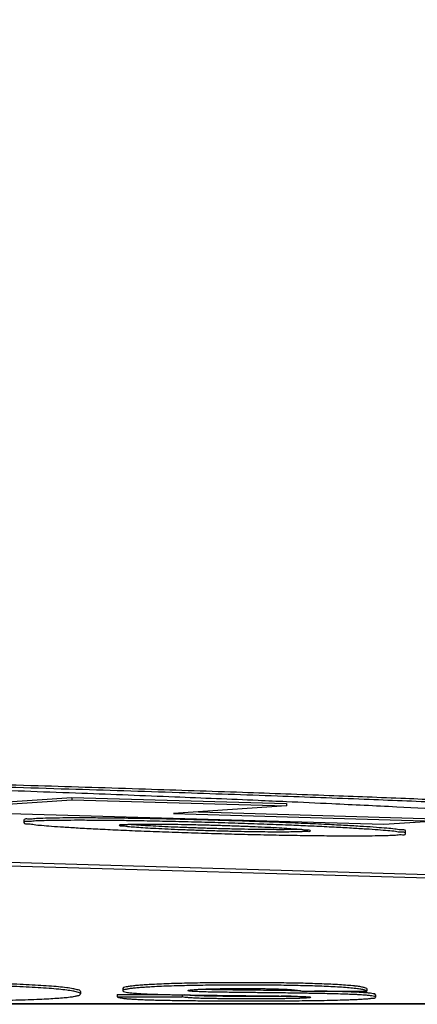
# Model space of a CAD drawing. Extents: x 0 to 594, y 0 to 420.
# Tile 9 of 57: x 66.84 to 68.51, y 284.06 to 288.19. Entities that reach past the tile are written whole.
import ezdxf

# ---------------------------------------------------------------- set-up
doc = ezdxf.new("R2010")
doc.units = 0
doc.header["$LTSCALE"] = 32.67
doc.linetypes.add('PHANTOM', pattern=[0.8, 0.45, -0.05, 0.1, -0.05, 0.1, -0.05])
doc.layers.get('0').update_dxf_attribs({"linetype": 'CONTINUOUS'})
doc.layers.add('CRV', color=7, linetype='CONTINUOUS')
doc.layers.add('PARAM_DIM', color=7, linetype='CONTINUOUS')
doc.styles.get("Standard").update_dxf_attribs({"font": 'txt', "width": 0.8})
doc.dimstyles.new('DIMSTYLE_8', dxfattribs={"dimtxt": 3.8, "dimasz": 1.8, "dimexe": 0.18, "dimexo": 0.0625, "dimgap": 0.09, "dimtad": 1, "dimlfac": 10, "dimtxsty": 'STANDARD', "dimblk": 'OPEN', "dimblk1": 'OPEN', "dimblk2": 'OPEN', "dimcen": 0.09, "dimazin": 3, "dimtp": 0.01, "dimtm": 0.01, "dimtfac": 1, "dimtofl": 0, "dimtmove": 0, "dimatfit": 3, "dimtolj": 1})

# ---------------------------------------------------------------- blocks, each defined once
blk = doc.blocks.new('_OPEN')
at = {"color": 0, "linetype": 'BYBLOCK'}
for p, q in [((0, 0), (-1, 0.342)), ((-1, -0.342), (0, 0)), ((-1, 0), (0, 0))]:
    blk.add_line(p, q, dxfattribs=at)
blk = doc.blocks.new('*D46')
at = {"layer": 'PARAM_DIM', "color": 2, "linetype": 'CONTINUOUS'}
blk.add_line((37.6769, 243.7127), (125.2128, 292.0601), dxfattribs=at)
at = {"layer": 'PARAM_DIM', "color": 2, "linetype": 'CONTINUOUS', "xscale": 1.8, "yscale": 1.8, "zscale": 1.8, "rotation": 208.912529}
blk.add_blockref('_OPEN', (37.6769, 243.7127), dxfattribs=at)

msp = doc.modelspace()

# ---------------------------------------------------------------- linework, layer by layer
at = {"color": 7, "linetype": 'CONTINUOUS'}
for p, q in [((25.03329, 285.84821), (69.99573, 284.54876)), ((25.03371, 285.86265), (69.99615, 284.5632)), ((66.37128, 284.88108), (67.06282, 284.92747)), ((67.06282, 284.92747), (67.06282, 284.91746)), ((67.06282, 284.92747), (67.96282, 284.90146)), ((66.37128, 284.87106), (67.06282, 284.91746)), ((67.06282, 284.91746), (67.96282, 284.89145)), ((67.96282, 284.89145), (67.48966, 284.8597)), ((67.96282, 284.90146), (67.96282, 284.89145)), ((68.37128, 284.81326), (66.37128, 284.87106)), ((67.48966, 284.8597), (68.58966, 284.82791)), ((67.59395, 284.8667), (68.58966, 284.83792)), ((66.86282, 284.83193), (66.86282, 284.82192)), ((68.58966, 284.82791), (68.37128, 284.81326)), ((68.46282, 284.77568), (68.46282, 284.78569)), ((67.09944, 284.11338), (67.09944, 284.10335)), ((67.25304, 284.1011), (67.25304, 284.09108)), ((67.25304, 284.1011), (67.45185, 284.1011)), ((67.27758, 284.12668), (67.27758, 284.11665)), ((67.5257, 284.09965), (67.5257, 284.09108)), ((68.02739, 284.11563), (68.30004, 284.11563)), ((68.30004, 284.12567), (68.30004, 284.11563)), ((68.3364, 284.10042), (68.3364, 284.0904)), ((64.21282, 284.06326), (132.71282, 284.06326)), ((132.71282, 284.06015), (64.21282, 284.06015)), ((67.25304, 284.09108), (67.5257, 284.09108))]:
    msp.add_line(p, q, dxfattribs=at)
for points, knots in [([(70.00423, 284.83281), (69.98429, 284.83534), (69.93908, 284.8403), (69.86295, 284.84731), (69.76984, 284.85472), (69.65795, 284.8626), (69.52498, 284.87102), (69.36847, 284.88004), (69.18599, 284.88966), (68.97436, 284.89996), (68.72991, 284.91097), (68.44887, 284.92272), (68.12794, 284.93519), (67.76471, 284.94832), (67.35782, 284.962), (66.90818, 284.97603), (66.41875, 284.99015), (65.89611, 285.00405), (65.34961, 285.01735), (64.79075, 285.0297), (64.41537, 285.03713), (64.2276, 285.04062)], [0, 0, 0, 0, 0.0104301, 0.0236017, 0.0396682, 0.0589014, 0.0818051, 0.1088101, 0.1402522, 0.1766283, 0.2187613, 0.2672291, 0.3225972, 0.385426, 0.4558376, 0.5338628, 0.6188691, 0.7099224, 0.8051693, 0.9025433, 1, 1, 1, 1]), ([(64.2276, 285.03061), (64.39344, 285.02691), (64.7276, 285.01902), (65.22872, 285.00594), (65.72606, 284.99174), (66.20853, 284.97677), (66.66665, 284.9614), (67.09248, 284.94599), (67.48131, 284.93084), (67.76727, 284.91886), (67.92346, 284.91196), (67.96321, 284.91017)], [0, 0, 0, 0, 0.133144, 0.2682927, 0.4023574, 0.5324969, 0.6557318, 0.77027, 0.8745144, 0.9680597, 1, 1, 1, 1]), ([(70.00313, 284.82294), (69.98222, 284.82558), (69.93418, 284.8308), (69.85267, 284.83819), (69.75172, 284.84606), (69.62937, 284.85449), (69.48291, 284.86353), (69.30953, 284.87324), (69.10605, 284.88365), (68.86853, 284.89483), (68.5926, 284.90682), (68.27395, 284.91963), (67.90933, 284.93322), (67.49647, 284.94746), (67.03553, 284.96217), (66.52917, 284.97707), (65.98404, 284.99181), (65.41057, 285.00594), (64.82183, 285.01906), (64.42583, 285.02692), (64.2276, 285.03061)], [0, 0, 0, 0, 0.0109368, 0.0250766, 0.0424803, 0.0634916, 0.0887278, 0.1186398, 0.1536198, 0.1944779, 0.2420535, 0.2969709, 0.3599979, 0.4314313, 0.5113816, 0.5993628, 0.6943556, 0.7944226, 0.8970964, 1, 1, 1, 1]), ([(67.96321, 284.91017), (68.02671, 284.90733), (68.18078, 284.90026), (68.41322, 284.88893), (68.64821, 284.87652), (68.84705, 284.86507), (69.01213, 284.85465), (69.14755, 284.84521), (69.25817, 284.8366), (69.34824, 284.82867), (69.42064, 284.82121), (69.47694, 284.81432), (69.51701, 284.80763), (69.53853, 284.80293), (69.54608, 284.79969)], [0, 0, 0, 0, 0.1200879, 0.2914337, 0.4396994, 0.5647097, 0.6677642, 0.7522426, 0.8211952, 0.8774127, 0.9230671, 0.958748, 0.984481, 1, 1, 1, 1]), ([(68.46282, 284.78569), (68.46282, 284.79274), (68.43778, 284.78978), (68.41622, 284.79575), (68.38032, 284.79786), (68.3374, 284.80175), (68.28286, 284.80528), (68.21708, 284.80927), (68.13853, 284.8134), (68.0474, 284.8177), (67.94528, 284.82198), (67.83526, 284.82608), (67.72057, 284.82987), (67.60439, 284.83323), (67.48975, 284.83607), (67.37982, 284.83831), (67.27784, 284.83993), (67.18685, 284.8409), (67.10841, 284.8413), (67.04272, 284.84112), (66.98822, 284.84074), (66.94533, 284.83934), (66.9094, 284.83929), (66.89027, 284.83512), (66.8717, 284.83754), (66.86754, 284.83668)], [0, 0, 0, 0, 0.0132555, 0.0288207, 0.0501533, 0.0773973, 0.1112834, 0.1524923, 0.2015819, 0.2592362, 0.3241911, 0.3938954, 0.4664202, 0.5401322, 0.612604, 0.6822137, 0.7470326, 0.804527, 0.8534692, 0.8945575, 0.928339, 0.9554907, 0.9767371, 0.9922144, 1, 1, 1, 1]), ([(66.86282, 284.82192), (66.86282, 284.8153), (66.88625, 284.81787), (66.90653, 284.81226), (66.94028, 284.81017), (66.9807, 284.80644), (67.03191, 284.80304), (67.09324, 284.79923), (67.16575, 284.79531), (67.24942, 284.79123), (67.34335, 284.78714), (67.44527, 284.78316), (67.55261, 284.77942), (67.66267, 284.77603), (67.7727, 284.77306), (67.87997, 284.7706), (67.98183, 284.76868), (68.07576, 284.76734), (68.15953, 284.76658), (68.2322, 284.7663), (68.29369, 284.76657), (68.34502, 284.76702), (68.38547, 284.76841), (68.41925, 284.76857), (68.43933, 284.77294), (68.46282, 284.76918), (68.46282, 284.77568)], [0, 0, 0, 0, 0.0123915, 0.0268992, 0.0468611, 0.0724127, 0.1041376, 0.1424535, 0.1876041, 0.2400097, 0.299272, 0.3635735, 0.4309375, 0.500317, 0.5696798, 0.6369713, 0.7011667, 0.7603776, 0.8128005, 0.8579962, 0.8963434, 0.9280768, 0.9535849, 0.9734477, 0.9878352, 1, 1, 1, 1]), ([(67.26295, 284.83003), (67.25739, 284.8301), (67.22382, 284.8305), (67.16611, 284.83103), (67.09344, 284.8313), (67.03195, 284.83104), (66.98062, 284.83059), (66.94017, 284.8292), (66.90638, 284.82904), (66.89157, 284.82581), (66.88182, 284.82629)], [0, 0, 0, 0, 0.0438037, 0.2641818, 0.4541771, 0.6153829, 0.7487849, 0.856017, 0.939517, 1, 1, 1, 1]), ([(68.04704, 284.7843), (68.03854, 284.78503), (68.02588, 284.78225), (67.99668, 284.78267), (67.96224, 284.78186), (67.91968, 284.78198), (67.87084, 284.78228), (67.81607, 284.78303), (67.75674, 284.78415), (67.69454, 284.78565), (67.63138, 284.78747), (67.56915, 284.78957), (67.50976, 284.79188), (67.45494, 284.7943), (67.40604, 284.79683), (67.36342, 284.79917), (67.32892, 284.80197), (67.29973, 284.80323), (67.28267, 284.80797), (67.26282, 284.80497), (67.26282, 284.81036)], [0, 0, 0, 0, 0.0253261, 0.060275, 0.1050847, 0.1593852, 0.2219764, 0.2919309, 0.3685088, 0.4486991, 0.5295614, 0.6098714, 0.6865529, 0.7566107, 0.8193905, 0.8738745, 0.9188176, 0.9539159, 0.9794066, 1, 1, 1, 1]), ([(68.06324, 284.80689), (68.03716, 284.80807), (67.97675, 284.81068), (67.88037, 284.81444), (67.77303, 284.81818), (67.66297, 284.82158), (67.55294, 284.82454), (67.44567, 284.82701), (67.34938, 284.82882), (67.28902, 284.8297), (67.26295, 284.83003)], [0, 0, 0, 0, 0.0978374, 0.2265533, 0.3613995, 0.5002804, 0.6391278, 0.7738289, 0.9023324, 1, 1, 1, 1]), ([(67.2786, 284.81331), (67.28709, 284.81258), (67.29976, 284.81535), (67.32896, 284.81494), (67.3634, 284.81574), (67.40596, 284.81562), (67.4548, 284.81533), (67.50957, 284.81458), (67.5689, 284.81346), (67.6311, 284.81196), (67.69425, 284.81013), (67.75649, 284.80804), (67.81588, 284.80573), (67.8707, 284.80331), (67.9196, 284.80078), (67.96222, 284.79844), (67.99671, 284.79564), (68.02591, 284.79437), (68.03864, 284.79084), (68.04711, 284.79109)], [0, 0, 0, 0, 0.0258587, 0.0615424, 0.1072943, 0.1627365, 0.2266437, 0.2980692, 0.3762573, 0.4581337, 0.5406961, 0.6226948, 0.7009886, 0.7725195, 0.8366193, 0.892249, 0.938137, 0.9739733, 1, 1, 1, 1]), ([(68.02767, 284.79329), (68.02753, 284.79327), (68.01908, 284.79236), (67.99676, 284.79268), (67.96234, 284.79187), (67.91977, 284.79199), (67.87094, 284.79229), (67.81618, 284.79304), (67.75683, 284.79416), (67.69462, 284.79565), (67.63144, 284.79748), (67.5692, 284.79958), (67.5098, 284.80189), (67.45496, 284.80431), (67.40605, 284.80684), (67.36343, 284.80918), (67.32893, 284.81198), (67.30661, 284.81295), (67.29813, 284.81435), (67.29798, 284.81438)], [0, 0, 0, 0, 0.0006417, 0.0382091, 0.0863564, 0.144755, 0.2120883, 0.2872831, 0.3696315, 0.4559284, 0.5429102, 0.6292624, 0.7117466, 0.7871237, 0.8546366, 0.9132258, 0.961569, 0.9993123, 1, 1, 1, 1]), ([(68.44373, 284.78116), (68.43402, 284.78122), (68.41911, 284.78534), (68.38536, 284.78743), (68.34494, 284.79116), (68.29373, 284.79457), (68.2324, 284.79838), (68.15988, 284.8023), (68.10229, 284.8051), (68.06878, 284.80664), (68.06324, 284.80689)], [0, 0, 0, 0, 0.0609554, 0.1448274, 0.252185, 0.3854802, 0.5464683, 0.7361727, 0.9563602, 1, 1, 1, 1]), ([(66.92221, 284.13956), (66.90563, 284.14056), (66.87152, 284.14241), (66.8192, 284.14472), (66.76486, 284.14663), (66.70915, 284.14814), (66.6522, 284.14928), (66.59362, 284.15007), (66.53258, 284.15055), (66.49097, 284.15065), (66.4696, 284.15065)], [0, 0, 0, 0, 0.1100714, 0.2263337, 0.3469586, 0.4702594, 0.5955795, 0.7243511, 0.858405, 1, 1, 1, 1]), ([(66.92221, 284.12952), (66.90561, 284.13052), (66.87145, 284.13237), (66.81905, 284.13468), (66.76462, 284.13659), (66.70883, 284.1381), (66.65185, 284.13924), (66.59331, 284.14003), (66.53239, 284.14051), (66.4909, 284.14061), (66.4696, 284.14061)], [0, 0, 0, 0, 0.1102139, 0.2266582, 0.3474979, 0.4709923, 0.5964148, 0.7251087, 0.8588837, 1, 1, 1, 1]), ([(67.09944, 284.11338), (67.09944, 284.1186), (67.08319, 284.12178), (67.06611, 284.1262), (67.03897, 284.12981), (67.00599, 284.13345), (66.96597, 284.13674), (66.93736, 284.13864), (66.92221, 284.13956)], [0, 0, 0, 0, 0.0867507, 0.1898448, 0.3354871, 0.5231546, 0.7479404, 1, 1, 1, 1]), ([(67.40936, 284.14365), (67.39967, 284.14314), (67.38122, 284.14211), (67.35512, 284.14033), (67.33217, 284.13842), (67.31326, 284.13635), (67.29754, 284.13429), (67.28742, 284.13171), (67.27758, 284.12989), (67.27758, 284.12668)], [0, 0, 0, 0, 0.2176097, 0.414184, 0.5870196, 0.7319437, 0.8461518, 0.928121, 1, 1, 1, 1]), ([(67.77472, 284.15065), (67.75684, 284.15065), (67.72239, 284.15059), (67.67232, 284.15031), (67.62512, 284.14983), (67.57977, 284.14916), (67.53558, 284.14825), (67.49235, 284.14708), (67.45036, 284.14559), (67.42283, 284.14434), (67.40936, 284.14365)], [0, 0, 0, 0, 0.1468392, 0.2827739, 0.4110054, 0.5343043, 0.6551049, 0.7737864, 0.889313, 1, 1, 1, 1]), ([(67.77472, 284.14061), (67.75679, 284.14061), (67.72226, 284.14055), (67.67211, 284.14026), (67.62489, 284.13978), (67.57956, 284.13911), (67.53542, 284.1382), (67.49224, 284.13703), (67.4503, 284.13555), (67.42281, 284.1343), (67.40936, 284.1336)], [0, 0, 0, 0, 0.1472429, 0.2834002, 0.4116842, 0.5348791, 0.6555297, 0.7740697, 0.8894779, 1, 1, 1, 1]), ([(68.1489, 284.1439), (68.1365, 284.14451), (68.11116, 284.14561), (68.07257, 284.14695), (68.03298, 284.14803), (67.99292, 284.14889), (67.95243, 284.14955), (67.91111, 284.15004), (67.86812, 284.15039), (67.82248, 284.15061), (67.79105, 284.15065), (67.77472, 284.15065)], [0, 0, 0, 0, 0.0994671, 0.2033139, 0.3095422, 0.4169042, 0.5244987, 0.6341078, 0.7481092, 0.8691252, 1, 1, 1, 1]), ([(68.1489, 284.13386), (68.13646, 284.13447), (68.11104, 284.13558), (68.07231, 284.13692), (68.03258, 284.138), (67.99237, 284.13885), (67.95178, 284.13951), (67.91044, 284.14), (67.86754, 284.14035), (67.82214, 284.14056), (67.79092, 284.14061), (67.77472, 284.14061)], [0, 0, 0, 0, 0.0997686, 0.2039801, 0.3106103, 0.4183859, 0.5263146, 0.636014, 0.7497795, 0.8701782, 1, 1, 1, 1]), ([(68.24824, 284.13687), (68.23858, 284.13783), (68.21784, 284.13966), (68.18472, 284.14199), (68.16126, 284.14329), (68.1489, 284.1439)], [0, 0, 0, 0, 0.2922282, 0.6270847, 1, 1, 1, 1]), ([(68.30004, 284.12567), (68.29761, 284.12723), (68.29078, 284.12991), (68.28092, 284.13228), (68.27033, 284.13416), (68.26399, 284.13505), (68.26052, 284.13549)], [0, 0, 0, 0, 0.2122613, 0.5306074, 0.7437687, 1, 1, 1, 1]), ([(67.08608, 284.1113), (67.07892, 284.11286), (67.0663, 284.11613), (67.03924, 284.11975), (67.00628, 284.12339), (66.96616, 284.12669), (66.93745, 284.1286), (66.92221, 284.12952)], [0, 0, 0, 0, 0.1123106, 0.2712391, 0.4763121, 0.7226434, 1, 1, 1, 1]), ([(66.92858, 284.08167), (66.94129, 284.08224), (66.96549, 284.08342), (66.99964, 284.0855), (67.02952, 284.08781), (67.054, 284.09034), (67.07408, 284.09304), (67.08722, 284.09622), (67.09944, 284.0992), (67.09944, 284.10335)], [0, 0, 0, 0, 0.2198023, 0.4181501, 0.5914162, 0.7355577, 0.8480842, 0.9283427, 1, 1, 1, 1]), ([(67.27758, 284.11665), (67.27758, 284.11345), (67.28769, 284.11211), (67.29308, 284.11064), (67.29662, 284.11007)], [0, 0, 0, 0, 0.4709539, 1, 1, 1, 1]), ([(67.40936, 284.1336), (67.4012, 284.13318), (67.38527, 284.1323), (67.36224, 284.13079), (67.34087, 284.12916), (67.322, 284.12727), (67.30475, 284.12546), (67.29614, 284.12336), (67.29066, 284.12265)], [0, 0, 0, 0, 0.2054477, 0.4011295, 0.5811817, 0.7425485, 0.8837311, 1, 1, 1, 1]), ([(67.29662, 284.11007), (67.30281, 284.10908), (67.31733, 284.10736), (67.33189, 284.1062), (67.34022, 284.10563)], [0, 0, 0, 0, 0.428785, 1, 1, 1, 1]), ([(67.34022, 284.10563), (67.34433, 284.10535), (67.35283, 284.10482), (67.36588, 284.10413), (67.3795, 284.1035), (67.39351, 284.10293), (67.4079, 284.1024), (67.42278, 284.10192), (67.43843, 284.10145), (67.44916, 284.10116), (67.4547, 284.10102)], [0, 0, 0, 0, 0.1079799, 0.2227822, 0.3422861, 0.4649476, 0.5899721, 0.7191189, 0.8548728, 1, 1, 1, 1]), ([(67.4547, 284.10102), (67.46406, 284.10078), (67.48289, 284.10038), (67.51132, 284.09987), (67.53995, 284.09942), (67.5686, 284.09901), (67.59728, 284.09863), (67.62653, 284.09826), (67.65723, 284.09789), (67.6904, 284.09751), (67.72709, 284.09711), (67.75284, 284.09684), (67.76648, 284.0967)], [0, 0, 0, 0, 0.0900638, 0.1812144, 0.2736293, 0.3655502, 0.4568289, 0.5496204, 0.6469521, 0.7522231, 0.8687796, 1, 1, 1, 1]), ([(67.62456, 284.09458), (67.61556, 284.09479), (67.59848, 284.09526), (67.57463, 284.09626), (67.55446, 284.09752), (67.5424, 284.09866), (67.5371, 284.09932)], [0, 0, 0, 0, 0.3082373, 0.5851061, 0.8173231, 1, 1, 1, 1]), ([(67.55023, 284.11738), (67.55023, 284.11981), (67.55861, 284.11939), (67.56289, 284.12042), (67.56546, 284.12081)], [0, 0, 0, 0, 0.4653366, 1, 1, 1, 1]), ([(67.5975, 284.11275), (67.59269, 284.11294), (67.58325, 284.11336), (67.57381, 284.11389), (67.56918, 284.11419)], [0, 0, 0, 0, 0.5089025, 1, 1, 1, 1]), ([(67.57675, 284.1218), (67.58151, 284.12211), (67.59158, 284.12284), (67.6019, 284.12332), (67.60749, 284.12358)], [0, 0, 0, 0, 0.4543423, 1, 1, 1, 1]), ([(67.64206, 284.11145), (67.63704, 284.11155), (67.62707, 284.11178), (67.61222, 284.11221), (67.60238, 284.11255), (67.5975, 284.11275)], [0, 0, 0, 0, 0.3377684, 0.6708636, 1, 1, 1, 1]), ([(67.62712, 284.12182), (67.62218, 284.12195), (67.61234, 284.12223), (67.6025, 284.12258), (67.5976, 284.12278)], [0, 0, 0, 0, 0.5020521, 1, 1, 1, 1]), ([(67.60749, 284.12358), (67.61406, 284.12388), (67.62752, 284.12439), (67.648, 284.12497), (67.66895, 284.12541), (67.6901, 284.12573), (67.71154, 284.12597), (67.73371, 284.12614), (67.75727, 284.12624), (67.77352, 284.12626), (67.78199, 284.12626)], [0, 0, 0, 0, 0.1130311, 0.2314978, 0.3521424, 0.4732642, 0.5949734, 0.7207168, 0.8543561, 1, 1, 1, 1]), ([(67.75767, 284.09302), (67.74839, 284.09306), (67.7301, 284.09316), (67.70297, 284.09337), (67.67641, 284.09366), (67.65033, 284.09405), (67.63309, 284.09439), (67.62456, 284.09458)], [0, 0, 0, 0, 0.2092052, 0.4121431, 0.611515, 0.8077242, 1, 1, 1, 1]), ([(67.65734, 284.12119), (67.65227, 284.12127), (67.6422, 284.12146), (67.63213, 284.1217), (67.62712, 284.12182)], [0, 0, 0, 0, 0.503325, 1, 1, 1, 1]), ([(67.77633, 284.11953), (67.75582, 284.11977), (67.71616, 284.12027), (67.67649, 284.12087), (67.65734, 284.12119)], [0, 0, 0, 0, 0.517073, 1, 1, 1, 1]), ([(67.84186, 284.1088), (67.82002, 284.10902), (67.77766, 284.10947), (67.71615, 284.11024), (67.67649, 284.11084), (67.65734, 284.11116)], [0, 0, 0, 0, 0.3551791, 0.6886179, 1, 1, 1, 1]), ([(67.76648, 284.0967), (67.78433, 284.09651), (67.82036, 284.09613), (67.87486, 284.09553), (67.9115, 284.09512), (67.92998, 284.09491)], [0, 0, 0, 0, 0.3276277, 0.6609399, 1, 1, 1, 1]), ([(67.78199, 284.12626), (67.79091, 284.12626), (67.80806, 284.12623), (67.83297, 284.1261), (67.85645, 284.12588), (67.87905, 284.12557), (67.90109, 284.12515), (67.92261, 284.12459), (67.93679, 284.12411), (67.94377, 284.12383)], [0, 0, 0, 0, 0.1652998, 0.3179153, 0.4618575, 0.6007527, 0.7369421, 0.8704951, 1, 1, 1, 1]), ([(67.91311, 284.09323), (67.90578, 284.09317), (67.89089, 284.09307), (67.86798, 284.09297), (67.84372, 284.09292), (67.82703, 284.0929), (67.81835, 284.0929)], [0, 0, 0, 0, 0.2320289, 0.4715372, 0.7251658, 1, 1, 1, 1]), ([(67.93866, 284.11776), (67.92342, 284.11795), (67.89115, 284.11832), (67.85889, 284.11866), (67.84186, 284.11883)], [0, 0, 0, 0, 0.4724325, 1, 1, 1, 1]), ([(68.01883, 284.10664), (68.0057, 284.10684), (67.97867, 284.10722), (67.9365, 284.10777), (67.89064, 284.1083), (67.85869, 284.10863), (67.84186, 284.1088)], [0, 0, 0, 0, 0.2225823, 0.4583282, 0.7147879, 1, 1, 1, 1]), ([(67.92998, 284.09491), (67.93518, 284.09485), (67.94507, 284.09474), (67.9593, 284.09454), (67.97245, 284.09434), (67.98495, 284.09413), (67.99711, 284.09389), (68.00902, 284.09361), (68.01688, 284.09339), (68.02076, 284.09326)], [0, 0, 0, 0, 0.1718756, 0.3267838, 0.469971, 0.6064264, 0.7401966, 0.8718542, 1, 1, 1, 1]), ([(67.98261, 284.09415), (67.98115, 284.09412), (67.97253, 284.09395), (67.95665, 284.09369), (67.94221, 284.09351), (67.93495, 284.09343)], [0, 0, 0, 0, 0.0914677, 0.5427445, 1, 1, 1, 1]), ([(68.01987, 284.11665), (68.00675, 284.11685), (67.98136, 284.11721), (67.95597, 284.11754), (67.94369, 284.1177)], [0, 0, 0, 0, 0.5165447, 1, 1, 1, 1]), ([(67.94377, 284.12383), (67.95066, 284.12356), (67.96354, 284.12296), (67.9814, 284.12178), (67.99646, 284.12043), (68.00884, 284.11897), (68.01886, 284.11742), (68.02477, 284.11624), (68.02739, 284.11563)], [0, 0, 0, 0, 0.2459254, 0.4597601, 0.638555, 0.7850321, 0.9042962, 1, 1, 1, 1]), ([(68.02076, 284.09326), (68.02399, 284.09316), (68.03019, 284.09295), (68.03876, 284.0925), (68.04441, 284.09231), (68.04677, 284.09205)], [0, 0, 0, 0, 0.3729621, 0.7114979, 1, 1, 1, 1]), ([(68.20794, 284.10255), (68.19576, 284.10296), (68.17101, 284.10368), (68.13351, 284.10458), (68.09544, 284.10536), (68.05995, 284.10599), (68.03722, 284.10636), (68.02724, 284.10651)], [0, 0, 0, 0, 0.2023195, 0.4109763, 0.6225522, 0.8343974, 1, 1, 1, 1]), ([(68.20794, 284.11258), (68.19582, 284.11299), (68.17121, 284.1137), (68.13392, 284.1146), (68.10365, 284.11522), (68.08587, 284.11555), (68.08077, 284.11565)], [0, 0, 0, 0, 0.2859254, 0.5807516, 0.8795813, 1, 1, 1, 1]), ([(68.24735, 284.12692), (68.23803, 284.12784), (68.21762, 284.12963), (68.1848, 284.13194), (68.1613, 284.13324), (68.1489, 284.13386)], [0, 0, 0, 0, 0.2846808, 0.622519, 1, 1, 1, 1]), ([(68.27766, 284.10943), (68.27104, 284.10984), (68.25665, 284.11063), (68.2334, 284.11167), (68.21678, 284.11228), (68.20794, 284.11258)], [0, 0, 0, 0, 0.2849818, 0.6196438, 1, 1, 1, 1]), ([(68.25782, 284.10051), (68.25005, 284.1009), (68.23342, 284.10164), (68.21679, 284.10225), (68.20794, 284.10255)], [0, 0, 0, 0, 0.467798, 1, 1, 1, 1]), ([(68.28643, 284.12084), (68.28411, 284.12144), (68.27895, 284.12259), (68.2703, 284.12413), (68.25989, 284.12559), (68.25233, 284.12642), (68.24824, 284.12683)], [0, 0, 0, 0, 0.1852304, 0.4103287, 0.6809765, 1, 1, 1, 1]), ([(68.32725, 284.09434), (68.32233, 284.09483), (68.31433, 284.09669), (68.2969, 284.09802), (68.2846, 284.09898), (68.27766, 284.09941)], [0, 0, 0, 0, 0.2429382, 0.5814656, 1, 1, 1, 1]), ([(68.30004, 284.11563), (68.2976, 284.11721), (68.29301, 284.119), (68.28832, 284.12035), (68.28643, 284.12084)], [0, 0, 0, 0, 0.5977228, 1, 1, 1, 1]), ([(68.3364, 284.10042), (68.3364, 284.10378), (68.32496, 284.10423), (68.31413, 284.10674), (68.30394, 284.10751), (68.29819, 284.10795)], [0, 0, 0, 0, 0.2569252, 0.5677507, 1, 1, 1, 1]), ([(66.47051, 284.07451), (66.49271, 284.07451), (66.53583, 284.07457), (66.59893, 284.07484), (66.65911, 284.07531), (66.71714, 284.076), (66.77335, 284.07693), (66.82756, 284.07814), (66.8791, 284.07966), (66.91248, 284.08095), (66.92858, 284.08167)], [0, 0, 0, 0, 0.14535, 0.2823612, 0.4131852, 0.5394322, 0.6623606, 0.7812836, 0.8944752, 1, 1, 1, 1]), ([(67.25304, 284.09108), (67.25706, 284.08925), (67.26461, 284.08755), (67.27609, 284.08563), (67.28818, 284.08419), (67.30293, 284.08284), (67.32044, 284.08165), (67.33304, 284.081), (67.33979, 284.0807)], [0, 0, 0, 0, 0.1513602, 0.261661, 0.399307, 0.5679047, 0.7687256, 1, 1, 1, 1]), ([(67.33979, 284.0807), (67.34957, 284.08025), (67.36939, 284.07946), (67.39933, 284.0785), (67.42971, 284.07771), (67.4604, 284.07705), (67.49152, 284.07649), (67.51242, 284.07618), (67.52297, 284.07603)], [0, 0, 0, 0, 0.1603857, 0.324597, 0.4905235, 0.6577768, 0.827292, 1, 1, 1, 1]), ([(67.52297, 284.07603), (67.53424, 284.07588), (67.55695, 284.0756), (67.59115, 284.07528), (67.62557, 284.07502), (67.66005, 284.07483), (67.6948, 284.07468), (67.7303, 284.07458), (67.76733, 284.07452), (67.7926, 284.07451), (67.80562, 284.07451)], [0, 0, 0, 0, 0.1196754, 0.2410004, 0.3630262, 0.4849233, 0.6070552, 0.7317704, 0.8617631, 1, 1, 1, 1]), ([(67.62456, 284.08456), (67.61561, 284.08477), (67.59858, 284.08524), (67.57477, 284.08623), (67.55459, 284.08749), (67.53864, 284.089), (67.5295, 284.09032), (67.5257, 284.09108)], [0, 0, 0, 0, 0.2708077, 0.5154784, 0.720921, 0.8825994, 1, 1, 1, 1]), ([(67.81835, 284.08289), (67.80783, 284.08289), (67.78753, 284.08291), (67.75794, 284.08299), (67.72987, 284.08314), (67.70277, 284.08336), (67.67626, 284.08365), (67.65025, 284.08403), (67.63307, 284.08437), (67.62456, 284.08456)], [0, 0, 0, 0, 0.1627853, 0.3143187, 0.4581013, 0.597265, 0.7339045, 0.8683597, 1, 1, 1, 1]), ([(67.81835, 284.0929), (67.80788, 284.0929), (67.79059, 284.09292), (67.7733, 284.09297), (67.76647, 284.09299)], [0, 0, 0, 0, 0.6050572, 1, 1, 1, 1]), ([(67.80562, 284.07451), (67.8252, 284.07451), (67.86273, 284.07454), (67.91706, 284.07469), (67.96789, 284.07494), (68.01653, 284.0753), (68.06387, 284.0758), (68.11023, 284.07646), (68.15525, 284.07732), (68.18477, 284.07807), (68.19919, 284.07851)], [0, 0, 0, 0, 0.1492381, 0.2860414, 0.4141051, 0.5366772, 0.6567443, 0.7749351, 0.8900607, 1, 1, 1, 1]), ([(67.99907, 284.08452), (67.99209, 284.08434), (67.97789, 284.08402), (67.95637, 284.08367), (67.93449, 284.0834), (67.91248, 284.0832), (67.89023, 284.08305), (67.86739, 284.08296), (67.84337, 284.0829), (67.82689, 284.08289), (67.81835, 284.08289)], [0, 0, 0, 0, 0.1159009, 0.2357526, 0.3572614, 0.4790824, 0.6012055, 0.7264872, 0.858263, 1, 1, 1, 1]), ([(68.06374, 284.08923), (68.06374, 284.08652), (68.05406, 284.08788), (68.04584, 284.08601), (68.03249, 284.08574), (68.02319, 284.08528), (68.018, 284.08508)], [0, 0, 0, 0, 0.1769299, 0.3825752, 0.6595963, 1, 1, 1, 1]), ([(68.04677, 284.09205), (68.0487, 284.09184), (68.05367, 284.09093), (68.06374, 284.09294), (68.06374, 284.08923)], [0, 0, 0, 0, 0.3549629, 1, 1, 1, 1]), ([(68.19919, 284.07851), (68.20766, 284.07877), (68.2242, 284.07931), (68.24812, 284.08026), (68.27035, 284.08129), (68.28997, 284.08263), (68.30805, 284.08363), (68.32084, 284.08648), (68.3364, 284.08558), (68.3364, 284.0904)], [0, 0, 0, 0, 0.1839253, 0.358987, 0.5202518, 0.6650302, 0.7916736, 0.8955425, 1, 1, 1, 1])]:
    msp.add_open_spline(points, degree=3, knots=knots, dxfattribs=at)
for points in [[(66.86754, 284.83668), (66.86471, 284.8361), (66.86282, 284.83474), (66.86282, 284.83193)], [(66.86596, 284.82605), (66.86403, 284.82536), (66.86282, 284.82411), (66.86282, 284.82192)], [(66.88182, 284.82629), (66.87635, 284.82656), (66.86976, 284.82741), (66.86596, 284.82605)], [(67.26282, 284.81036), (67.26282, 284.81571), (67.27174, 284.81389), (67.2786, 284.81331)], [(68.06282, 284.78724), (68.06282, 284.78189), (68.0539, 284.78371), (68.04704, 284.7843)], [(68.04711, 284.79109), (68.05395, 284.79129), (68.06282, 284.79263), (68.06282, 284.78724)], [(68.45854, 284.78044), (68.45463, 284.78156), (68.44873, 284.78114), (68.44373, 284.78116)], [(68.46282, 284.77568), (68.46282, 284.77831), (68.46111, 284.77971), (68.45854, 284.78044)], [(68.24935, 284.13676), (68.24898, 284.13679), (68.24861, 284.13683), (68.24824, 284.13687)], [(68.26052, 284.13549), (68.2568, 284.13596), (68.25308, 284.13638), (68.24935, 284.13676)], [(67.09944, 284.10335), (67.09944, 284.10853), (67.09208, 284.10999), (67.08608, 284.1113)], [(67.29066, 284.12265), (67.28498, 284.12192), (67.27758, 284.12145), (67.27758, 284.11665)], [(67.561, 284.11484), (67.55732, 284.11479), (67.55228, 284.11402), (67.55071, 284.11592)], [(67.56918, 284.11419), (67.56645, 284.11437), (67.56427, 284.11488), (67.561, 284.11484)], [(67.56546, 284.12081), (67.56893, 284.12133), (67.5729, 284.12156), (67.57675, 284.1218)], [(67.65734, 284.11116), (67.65225, 284.11124), (67.64715, 284.11134), (67.64206, 284.11145)], [(67.78192, 284.11947), (67.78006, 284.11949), (67.77819, 284.11951), (67.77633, 284.11953)], [(67.84186, 284.11883), (67.82188, 284.11903), (67.8019, 284.11924), (67.78192, 284.11947)], [(67.93495, 284.09343), (67.92767, 284.09335), (67.92039, 284.09329), (67.91311, 284.09323)], [(67.94369, 284.1177), (67.94202, 284.11772), (67.94034, 284.11774), (67.93866, 284.11776)], [(68.02724, 284.10651), (68.02444, 284.10656), (68.02164, 284.1066), (68.01883, 284.10664)], [(68.0226, 284.11661), (68.02169, 284.11663), (68.02078, 284.11664), (68.01987, 284.11665)], [(68.24824, 284.12683), (68.24794, 284.12686), (68.24765, 284.12689), (68.24735, 284.12692)], [(68.27766, 284.09941), (68.27105, 284.09982), (68.26444, 284.10018), (68.25782, 284.10051)], [(68.27838, 284.10939), (68.27814, 284.1094), (68.2779, 284.10942), (68.27766, 284.10943)], [(68.29819, 284.10795), (68.29146, 284.10847), (68.28498, 284.10897), (68.27838, 284.10939)], [(68.3364, 284.0904), (68.3364, 284.09372), (68.33129, 284.09393), (68.32725, 284.09434)], [(67.76647, 284.09299), (67.76353, 284.093), (67.7606, 284.09301), (67.75767, 284.09302)], [(68.018, 284.08508), (68.01173, 284.08484), (68.00538, 284.08468), (67.99907, 284.08452)]]:
    msp.add_open_spline(points, degree=3, dxfattribs=at)
at = {"layer": 'CRV', "color": 2, "linetype": 'PHANTOM'}
msp.add_arc((125.21282, 292.06007), 100, 183.5680897, 305, dxfattribs=at)

# ---------------------------------------------------------------- dimensions: what is measured, and where the dimension line sits
at = {"layer": 'PARAM_DIM', "color": 2, "linetype": 'CONTINUOUS'}
dim = msp.add_radius_dim(center=(125.21282, 292.06007), mpoint=(37.67694, 243.71268), dimstyle='DIMSTYLE_8', dxfattribs=at)
dim.commit()
dim.dimension.update_dxf_attribs({"geometry": '*D46', "text_midpoint": (46.70111, 249.78214), "dimtype": 164})

doc.saveas('drawing.dxf')
